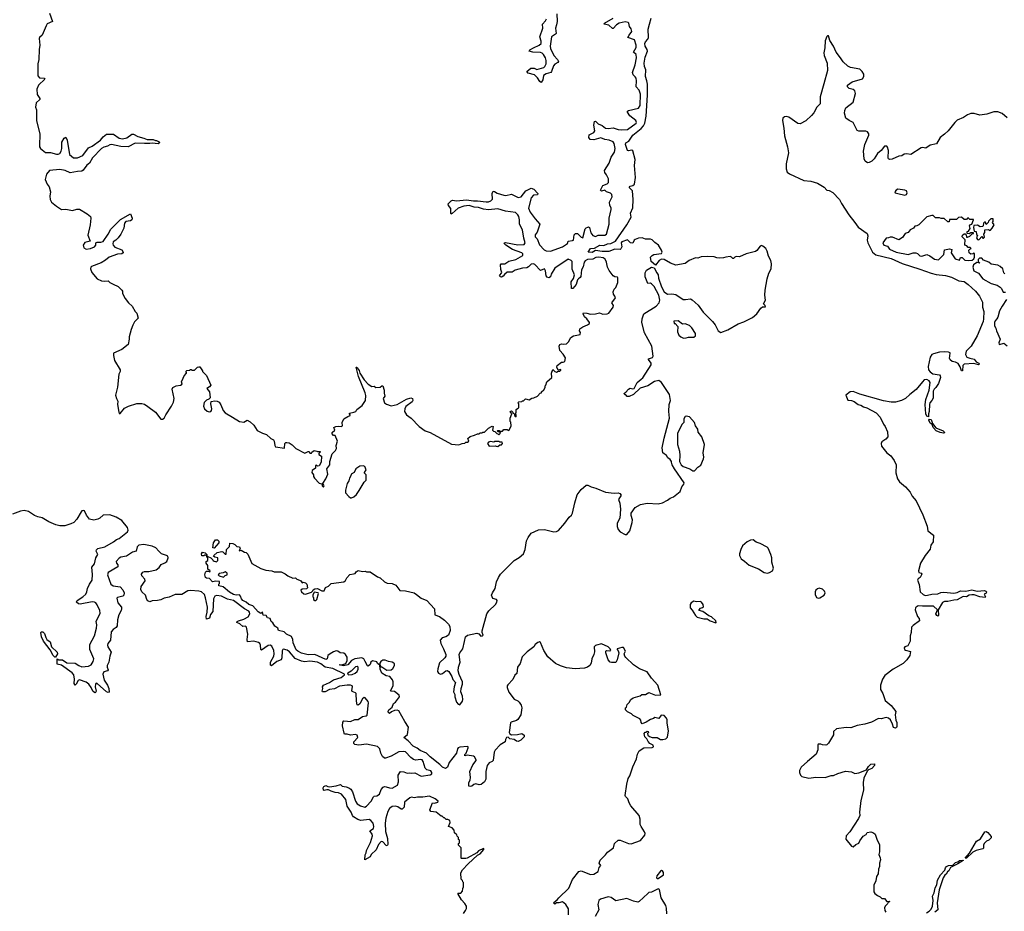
# Model space of a CAD drawing. Extents: x 2528690 to 2677062, y 911844 to 1023253.
# Tile 38 of 145: x 2608691 to 2620310, y 931506 to 942026. Entities that reach past the tile are written whole.
import ezdxf

# ---------------------------------------------------------------- set-up
doc = ezdxf.new("R2010")
doc.units = 0

msp = doc.modelspace()

# ---------------------------------------------------------------- linework, layer by layer
at = {"layer": '0CON10XD'}
for points in [[(2609042, 942105), (2609078, 942005), (2609015, 941978), (2609002, 941952), (2608955, 941845), (2608925, 941818), (2608920, 941805), (2608928, 941725), (2608920, 941675), (2608918, 941555), (2608907, 941505), (2608906, 941365), (2608925, 941341), (2608980, 941335), (2608988, 941325), (2608911, 941255), (2608893, 941205), (2608898, 941145), (2608930, 941095), (2608927, 941083), (2608886, 941045), (2608876, 940995), (2608888, 940962), (2608891, 940835), (2608928, 940675), (2608923, 940543), (2608926, 940525), (2608938, 940508), (2608995, 940461), (2609055, 940460), (2609125, 940439), (2609145, 940438), (2609165, 940449), (2609182, 940475), (2609188, 940505), (2609188, 940582), (2609215, 940630), (2609235, 940642), (2609253, 940605), (2609278, 940435), (2609325, 940396), (2609375, 940395), (2609435, 940425), (2609504, 940515), (2609545, 940535), (2609646, 940604), (2609675, 940646), (2609715, 940676), (2609798, 940675), (2609865, 940627), (2609905, 940621), (2609957, 940633), (2610014, 940676), (2610035, 940676), (2610085, 940648), (2610155, 940630), (2610195, 940612), (2610265, 940611), (2610295, 940600), (2610305, 940602), (2610338, 940585), (2610342, 940575), (2610325, 940562), (2610255, 940571), (2610225, 940565), (2610165, 940566), (2610055, 940568), (2609972, 940528), (2609885, 940531), (2609775, 940552), (2609755, 940550), (2609727, 940535), (2609685, 940524), (2609655, 940505), (2609552, 940398), (2609515, 940335), (2609485, 940310), (2609441, 940249), (2609425, 940240), (2609375, 940237), (2609285, 940220), (2609226, 940246), (2609165, 940260), (2609043, 940247), (2609006, 940205), (2608992, 940142), (2609015, 940087), (2609039, 940055), (2609056, 939995), (2609046, 939945), (2609051, 939905), (2609068, 939875), (2609125, 939825), (2609185, 939787), (2609235, 939792), (2609315, 939775), (2609365, 939792), (2609395, 939790), (2609486, 939736), (2609526, 939705), (2609531, 939685), (2609522, 939605), (2609497, 939485), (2609524, 939415), (2609461, 939399), (2609439, 939365), (2609449, 939335), (2609475, 939317), (2609525, 939327), (2609575, 939348), (2609590, 939365), (2609591, 939395), (2609605, 939403), (2609650, 939400), (2609675, 939408), (2609734, 939495), (2609766, 939555), (2609880, 939670), (2609997, 939737), (2610020, 939685), (2610016, 939665), (2609997, 939653), (2609943, 939647)], [(2615029, 942095), (2615035, 942005), (2615026, 941965), (2615012, 941925), (2615020, 941865), (2615013, 941855), (2614965, 941825), (2614950, 941715), (2614955, 941688), (2614994, 941604), (2615036, 941555), (2615049, 941531), (2615040, 941520), (2615005, 941501), (2614989, 941481), (2614967, 941413), (2614958, 941402), (2614902, 941388), (2614874, 941366), (2614865, 941315), (2614845, 941287), (2614828, 941295), (2614802, 941342), (2614765, 941376), (2614693, 941395), (2614674, 941415), (2614723, 941455), (2614763, 941453), (2614795, 941439), (2614875, 941463), (2614887, 941473), (2614902, 941505), (2614905, 941545), (2614896, 941576), (2614874, 941614), (2614855, 941633), (2614835, 941641), (2614745, 941645), (2614703, 941653), (2614711, 941669), (2614756, 941695), (2614820, 941725), (2614844, 941746), (2614846, 941774), (2614828, 941825), (2614866, 941925), (2614861, 941975), (2614897, 942013), (2614907, 942035)], [(2614806, 939976), (2614801, 939959), (2614755, 939954), (2614725, 939925), (2614697, 939803), (2614715, 939756), (2614773, 939675), (2614830, 939615), (2614799, 939521), (2614775, 939487), (2614775, 939466), (2614799, 939439), (2614825, 939368), (2614882, 939312), (2614905, 939300), (2614955, 939296), (2615095, 939347), (2615155, 939385), (2615165, 939415), (2615215, 939420), (2615225, 939425), (2615235, 939488), (2615248, 939505), (2615275, 939504), (2615315, 939460), (2615335, 939454), (2615362, 939558), (2615375, 939572), (2615395, 939580), (2615405, 939582), (2615414, 939574), (2615432, 939512), (2615455, 939480), (2615485, 939468), (2615518, 939482), (2615595, 939484), (2615615, 939494), (2615648, 939615), (2615649, 939685), (2615671, 939785), (2615670, 939805), (2615654, 939835), (2615653, 939875), (2615681, 939935), (2615677, 939965), (2615661, 939981), (2615615, 939995), (2615595, 940013), (2615555, 940002), (2615546, 940015), (2615572, 940068), (2615625, 940089), (2615640, 940105), (2615639, 940149), (2615617, 940197), (2615597, 940225), (2615594, 940245), (2615646, 940335), (2615670, 940405), (2615709, 940465), (2615718, 940505), (2615708, 940565), (2615694, 940584), (2615646, 940606), (2615595, 940612), (2615549, 940631), (2615465, 940607), (2615423, 940613), (2615406, 940635), (2615413, 940667), (2615465, 940695), (2615477, 940713), (2615468, 940782), (2615475, 940826), (2615485, 940829), (2615495, 940823), (2615518, 940798), (2615565, 940776), (2615605, 940748), (2615635, 940744), (2615695, 940752), (2615755, 940732), (2615793, 940727), (2615865, 940730), (2615964, 940805), (2615969, 940815), (2615960, 940835), (2615890, 940890), (2615863, 940937), (2615865, 940948), (2615875, 940953), (2615995, 940984), (2616012, 941015), (2616018, 941148), (2616000, 941195), (2615967, 941235), (2615971, 941305), (2615965, 941335), (2615953, 941353), (2615930, 941375), (2615924, 941404), (2615952, 941495), (2615968, 941575), (2615964, 941614), (2615936, 941645), (2615965, 941700), (2615967, 941725), (2615945, 941789), (2615868, 941815), (2615882, 941845), (2615915, 941885), (2615907, 941917), (2615889, 941945), (2615881, 941985), (2615870, 941995), (2615835, 942000), (2615765, 941985), (2615734, 941966), (2615695, 941924), (2615685, 941922), (2615645, 941960), (2615588, 941975), (2615592, 941985), (2615696, 942045)], [(2615928, 940478), (2615915, 940487), (2615875, 940480), (2615865, 940483), (2615840, 940555), (2615842, 940575), (2615878, 940592), (2615927, 940665), (2616025, 940744), (2616052, 940775), (2616068, 940805), (2616084, 940886), (2616100, 941135), (2616098, 941265), (2616093, 941305), (2616077, 941355), (2616079, 941435), (2616065, 941472), (2616059, 941515), (2616070, 941585), (2616099, 941655), (2616095, 941675), (2616072, 941715), (2616068, 941745), (2616075, 941764), (2616104, 941795), (2616112, 941815), (2616108, 941915), (2616122, 941975), (2616143, 942045)], [(2620345, 940869), (2620285, 940918), (2620235, 940940), (2620185, 940938), (2620105, 940910), (2620020, 940900), (2619955, 940921), (2619915, 940920), (2619875, 940904), (2619829, 940871), (2619755, 940842), (2619725, 940814), (2619646, 940714), (2619605, 940675), (2619552, 940638), (2619509, 940561), (2619435, 940546), (2619385, 940512), (2619345, 940519), (2619330, 940515), (2619205, 940436), (2619154, 940444), (2619129, 940441), (2619102, 940418), (2619065, 940416), (2618985, 940382), (2618955, 940378), (2618944, 940384), (2618941, 940395), (2618944, 940484), (2618932, 940522), (2618923, 940533), (2618895, 940534), (2618857, 940483), (2618815, 940446), (2618774, 940386), (2618745, 940358), (2618715, 940341), (2618695, 940338), (2618667, 940357), (2618656, 940384), (2618648, 940475), (2618666, 940555), (2618711, 940665), (2618710, 940680), (2618695, 940702), (2618675, 940712), (2618595, 940710), (2618575, 940718), (2618527, 940815), (2618478, 940835), (2618439, 940865), (2618426, 940925), (2618429, 940955), (2618441, 940985), (2618525, 941054), (2618553, 941155), (2618545, 941185), (2618525, 941202), (2618478, 941215), (2618460, 941235), (2618460, 941255), (2618515, 941292), (2618635, 941329), (2618651, 941355), (2618651, 941385), (2618634, 941415), (2618605, 941441), (2618495, 941462), (2618465, 941478), (2618408, 941528), (2618376, 941576), (2618324, 941644), (2618295, 941713), (2618252, 941782), (2618237, 941837), (2618225, 941837), (2618215, 941828), (2618195, 941775), (2618193, 941695), (2618180, 941635), (2618185, 941605), (2618220, 941515), (2618223, 941427), (2618182, 941268), (2618136, 941115), (2618136, 941034), (2618099, 940995), (2618062, 940928), (2618034, 940896), (2617967, 940833), (2617901, 940799), (2617875, 940803), (2617767, 940875), (2617735, 940883), (2617715, 940880), (2617696, 940864), (2617691, 940835), (2617710, 940745), (2617715, 940655), (2617752, 940525), (2617762, 940455), (2617734, 940325), (2617737, 940267), (2617749, 940229), (2617775, 940206), (2617945, 940128), (2618025, 940120), (2618105, 940098), (2618185, 940051), (2618215, 940014), (2618245, 940009), (2618285, 939986), (2618366, 939905), (2618388, 939858), (2618475, 939722), (2618545, 939635), (2618587, 939577), (2618691, 939505), (2618699, 939475), (2618691, 939425), (2618699, 939395), (2618755, 939285), (2618793, 939253), (2618975, 939208), (2619105, 939151), (2619314, 939084), (2619445, 939035), (2619505, 939019), (2619615, 939007), (2619685, 938990), (2619775, 938945), (2619835, 938936), (2619883, 938903), (2619971, 938825), (2620018, 938765), (2620051, 938695), (2620052, 938635), (2620068, 938585), (2620066, 938495), (2620062, 938465), (2619991, 938295), (2619917, 938173), (2619858, 938115), (2619853, 938075), (2619868, 938045), (2619902, 938032), (2619955, 938022), (2619978, 937988), (2620010, 937975), (2620017, 937965), (2620006, 937954), (2619951, 937971), (2619835, 937961), (2619819, 937945), (2619816, 937884), (2619805, 937883), (2619791, 937931), (2619765, 937968), (2619735, 937987), (2619695, 937992), (2619671, 938011), (2619664, 938034), (2619666, 938056), (2619673, 938095), (2619652, 938105), (2619605, 938107), (2619545, 938103), (2619473, 938085), (2619455, 938075), (2619436, 938045), (2619413, 937935), (2619417, 937895), (2619435, 937870), (2619465, 937848), (2619545, 937836), (2619554, 937824), (2619556, 937805), (2619533, 937735), (2619503, 937687), (2619482, 937668), (2619472, 937645), (2619469, 937561), (2619456, 937534), (2619433, 937507), (2619426, 937485), (2619425, 937405), (2619416, 937375), (2619415, 937340), (2619395, 937350), (2619384, 937374), (2619378, 937485), (2619385, 937545), (2619423, 937655), (2619435, 937745), (2619425, 937766), (2619395, 937782), (2619365, 937777), (2619343, 937755), (2619268, 937662), (2619194, 937605), (2619145, 937556), (2619095, 937532), (2619026, 937514), (2618975, 937515), (2618885, 937531), (2618605, 937607), (2618525, 937638), (2618492, 937635), (2618440, 937595), (2618465, 937538), (2618505, 937533), (2618540, 937520), (2618585, 937487), (2618615, 937477), (2618647, 937457), (2618688, 937445), (2618799, 937389), (2618844, 937335), (2618883, 937255), (2618906, 937225), (2618931, 937165), (2618934, 937105), (2618913, 937077), (2618863, 937047), (2618856, 937025), (2618861, 936995), (2618925, 936915), (2618971, 936881), (2619012, 936825), (2619032, 936775), (2619029, 936679), (2619049, 936609), (2619075, 936575), (2619145, 936515), (2619200, 936450), (2619224, 936405), (2619270, 936350), (2619349, 936185), (2619399, 936049), (2619407, 935995), (2619473, 935945), (2619472, 935865), (2619442, 935825), (2619435, 935780), (2619375, 935703), (2619321, 935615), (2619297, 935525), (2619303, 935505), (2619330, 935495), (2619336, 935485), (2619316, 935444), (2619295, 935430), (2619287, 935415), (2619304, 935364), (2619316, 935275), (2619353, 935243), (2619375, 935234), (2619405, 935235), (2619455, 935248), (2619525, 935252), (2619562, 935268), (2619595, 935272), (2619715, 935259), (2619755, 935267), (2619795, 935288), (2619855, 935284), (2619925, 935301), (2619988, 935282), (2620075, 935291), (2620092, 935285), (2620100, 935275), (2620095, 935258), (2620072, 935248), (2620090, 935215), (2620085, 935208), (2620022, 935215), (2619955, 935240), (2619925, 935242), (2619895, 935235), (2619865, 935218), (2619825, 935219), (2619755, 935180), (2619715, 935178), (2619645, 935163), (2619605, 935163), (2619581, 935149), (2619530, 935065), (2619533, 934997), (2619525, 934990), (2619513, 934995), (2619502, 935015), (2619520, 935065), (2619475, 935108), (2619345, 935105), (2619295, 935111), (2619269, 935095), (2619261, 935085), (2619260, 935065), (2619284, 934984), (2619305, 934960), (2619310, 934935), (2619233, 934877), (2619215, 934858), (2619210, 934795), (2619200, 934755), (2619198, 934692), (2619171, 934639), (2619138, 934625), (2619130, 934615), (2619134, 934595), (2619145, 934586), (2619202, 934572), (2619196, 934525), (2619161, 934475), (2619115, 934431), (2618997, 934363), (2618902, 934288), (2618873, 934247), (2618848, 934175), (2618848, 934125), (2618877, 934075), (2618905, 933995), (2618975, 933935), (2619029, 933865), (2619021, 933825), (2619031, 933761), (2619043, 933735), (2619042, 933685), (2619038, 933675), (2619025, 933668), (2619004, 933674), (2618992, 933715), (2618966, 933766), (2618945, 933787), (2618915, 933791), (2618855, 933778), (2618825, 933781), (2618742, 933738), (2618666, 933714), (2618575, 933699), (2618498, 933672), (2618445, 933674), (2618330, 933660), (2618293, 933627), (2618295, 933590), (2618235, 933490), (2618215, 933470), (2618205, 933468), (2618165, 933470), (2618145, 933480), (2618115, 933480), (2618108, 933465), (2618110, 933410), (2618089, 933361), (2617986, 933274), (2617912, 933205), (2617895, 933167), (2617893, 933145), (2617905, 933114), (2617921, 933095), (2618005, 933076), (2618085, 933088), (2618195, 933086), (2618265, 933108), (2618295, 933110), (2618346, 933134), (2618435, 933158), (2618505, 933150), (2618545, 933134), (2618595, 933142), (2618684, 933176), (2618707, 933215), (2618735, 933242), (2618780, 933245), (2618780, 933225), (2618745, 933190), (2618706, 933174), (2618691, 933159), (2618653, 933077), (2618643, 933025), (2618648, 932935), (2618617, 932815), (2618602, 932675), (2618604, 932635), (2618588, 932602)], [(2612769, 934455), (2612754, 934484), (2612727, 934497), (2612645, 934485), (2612606, 934464), (2612565, 934416), (2612513, 934403), (2612460, 934415), (2612503, 934417), (2612538, 934432), (2612556, 934465), (2612554, 934505), (2612536, 934535), (2612515, 934552), (2612472, 934555), (2612445, 934576), (2612425, 934578), (2612395, 934569), (2612354, 934546), (2612326, 934524), (2612319, 934485), (2612305, 934476), (2612175, 934537), (2612095, 934531), (2612015, 934553), (2611973, 934575), (2611955, 934593), (2611919, 934675), (2611913, 934715), (2611897, 934747), (2611839, 934775), (2611813, 934803), (2611745, 934820), (2611738, 934848), (2611701, 934871), (2611679, 934909), (2611660, 934925), (2611652, 934948), (2611645, 934960), (2611615, 934970), (2611598, 934998), (2611565, 935000), (2611555, 935040), (2611535, 935020), (2611505, 935040), (2611441, 935111), (2611396, 935125), (2611363, 935153), (2611324, 935175), (2611307, 935195), (2611298, 935225), (2611285, 935242), (2611245, 935236), (2611213, 935245), (2611165, 935273), (2611094, 935334), (2611040, 935345), (2611040, 935365), (2611050, 935375), (2611048, 935398), (2611005, 935400), (2610965, 935393), (2610932, 935432), (2610895, 935438), (2610882, 935445), (2610877, 935475), (2610882, 935508), (2610895, 935520), (2610915, 935520), (2610935, 935510), (2610940, 935525), (2610912, 935542), (2610910, 935585), (2610890, 935615), (2610890, 935635), (2610910, 935645), (2610910, 935675), (2610900, 935685), (2610900, 935700), (2610885, 935710), (2610875, 935710), (2610865, 935700), (2610842, 935702), (2610838, 935725), (2610850, 935745), (2610880, 935735), (2610900, 935715), (2610900, 935700), (2610912, 935692), (2610948, 935678), (2610970, 935655), (2610975, 935640), (2611015, 935630), (2611030, 935645), (2611030, 935675), (2610993, 935683), (2610980, 935695), (2610982, 935705), (2611022, 935738), (2611075, 935752), (2611089, 935749), (2611115, 935720), (2611128, 935722), (2611132, 935775), (2611165, 935810), (2611171, 935849), (2611205, 935847), (2611229, 935835), (2611252, 935812), (2611286, 935806), (2611292, 935785), (2611280, 935765), (2611285, 935760), (2611305, 935768), (2611342, 935742), (2611365, 935738), (2611385, 935719), (2611429, 935609), (2611535, 935549), (2611595, 935532), (2611665, 935524), (2611695, 935512), (2611775, 935513), (2611825, 935489), (2611855, 935464), (2611915, 935437), (2611945, 935440), (2611962, 935425), (2611992, 935415), (2612008, 935405), (2612025, 935380), (2612035, 935388), (2612065, 935382), (2612078, 935365), (2612088, 935322), (2612075, 935312), (2612023, 935307), (2612010, 935295), (2612018, 935275), (2612045, 935251), (2612065, 935250), (2612135, 935270), (2612148, 935282), (2612155, 935300), (2612175, 935312), (2612205, 935313), (2612255, 935287), (2612284, 935286), (2612301, 935325), (2612336, 935344), (2612368, 935375), (2612515, 935394), (2612535, 935409), (2612550, 935440), (2612585, 935481), (2612629, 935489), (2612648, 935492), (2612660, 935510), (2612685, 935527), (2612735, 935517), (2612769, 935519), (2612785, 935510), (2612825, 935512), (2612913, 935453), (2612945, 935440), (2612994, 935394), (2613027, 935377), (2613085, 935372), (2613130, 935355), (2613175, 935291), (2613245, 935289), (2613345, 935262), (2613375, 935245), (2613429, 935199), (2613495, 935172), (2613584, 935075), (2613588, 935005), (2613645, 934984), (2613705, 934941), (2613751, 934895), (2613768, 934865), (2613769, 934821), (2613753, 934765), (2613720, 934745), (2613675, 934732), (2613653, 934705), (2613660, 934665), (2613694, 934604), (2613720, 934535), (2613719, 934515), (2613707, 934495), (2613644, 934436), (2613624, 934366), (2613623, 934335), (2613635, 934315), (2613655, 934305), (2613679, 934311), (2613719, 934345), (2613735, 934346), (2613755, 934334), (2613792, 934275), (2613803, 934243), (2613833, 934205), (2613817, 934155), (2613811, 934095), (2613824, 934065), (2613826, 934035), (2613847, 933975), (2613865, 933950), (2613885, 933944), (2613918, 933985), (2613922, 934005), (2613915, 934045), (2613896, 934096), (2613900, 934135), (2613915, 934185), (2613916, 934215), (2613879, 934299), (2613867, 934345), (2613871, 934385), (2613890, 934445), (2613879, 934535), (2613884, 934556), (2613922, 934605), (2613940, 934690), (2613953, 934745), (2613975, 934764), (2614085, 934786), (2614111, 934781), (2614134, 934754), (2614150, 934755), (2614162, 934765), (2614148, 934795), (2614147, 934815), (2614203, 935017), (2614227, 935053), (2614307, 935125), (2614322, 935155), (2614324, 935174), (2614319, 935185), (2614276, 935196), (2614259, 935235), (2614269, 935265), (2614303, 935315), (2614319, 935395), (2614340, 935445), (2614365, 935485), (2614525, 935646), (2614585, 935679), (2614635, 935725), (2614655, 935775), (2614671, 935879), (2614691, 935915), (2614725, 935967), (2614815, 936006), (2614885, 936010), (2614995, 935985), (2615025, 935986), (2615050, 936000), (2615124, 936086), (2615175, 936155), (2615201, 936179), (2615213, 936205), (2615241, 936325), (2615271, 936419), (2615318, 936482), (2615375, 936536), (2615395, 936534), (2615434, 936514), (2615489, 936499), (2615605, 936451), (2615705, 936440), (2615752, 936442), (2615774, 936434), (2615788, 936415), (2615756, 936364), (2615772, 936322), (2615781, 936251), (2615773, 936145), (2615741, 936085), (2615740, 936045), (2615752, 936012), (2615775, 935983), (2615835, 935952), (2615855, 935952), (2615892, 935995), (2615918, 936095), (2615922, 936125), (2615907, 936175), (2615908, 936205), (2615955, 936271), (2616015, 936305), (2616095, 936323), (2616225, 936314), (2616275, 936327), (2616335, 936356), (2616365, 936379), (2616405, 936395), (2616485, 936461), (2616505, 936515), (2616528, 936545), (2616532, 936562), (2616419, 936725), (2616390, 936775), (2616382, 936805), (2616382, 936815), (2616366, 936836), (2616338, 936858), (2616323, 936885), (2616282, 936915), (2616274, 936975), (2616295, 937090), (2616359, 937325), (2616350, 937405), (2616356, 937484), (2616371, 937535), (2616360, 937605), (2616265, 937746), (2616235, 937771), (2616184, 937756), (2616105, 937706), (2616012, 937678), (2615935, 937604), (2615885, 937579), (2615861, 937581), (2615845, 937600), (2615835, 937600), (2615820, 937615), (2615845, 937630), (2615874, 937666), (2615895, 937678), (2615925, 937671), (2615944, 937676), (2615976, 937745), (2616024, 937785), (2616045, 937801), (2616141, 937955), (2616142, 937975), (2616111, 938015), (2616112, 938025), (2616159, 938041), (2616166, 938055), (2616151, 938175), (2616063, 938333), (2616032, 938455), (2616035, 938495), (2616058, 938555), (2616202, 938648), (2616236, 938685), (2616244, 938716), (2616234, 938775), (2616177, 938877), (2616145, 938911), (2616135, 938916), (2616102, 938915), (2616073, 938993), (2616072, 939038), (2616088, 939072), (2616145, 939108), (2616179, 939099), (2616209, 939039), (2616224, 939015), (2616231, 938975), (2616264, 938875), (2616295, 938815), (2616335, 938786), (2616385, 938793), (2616435, 938785), (2616522, 938725), (2616547, 938723), (2616605, 938732), (2616625, 938722), (2616696, 938656), (2616757, 938575), (2616867, 938467), (2616897, 938427), (2616935, 938355), (2616965, 938334), (2617047, 938365), (2617171, 938439), (2617235, 938460), (2617339, 938511), (2617390, 938555), (2617435, 938622), (2617455, 938638), (2617490, 938640), (2617488, 938655), (2617470, 938675), (2617492, 938715), (2617484, 938775), (2617488, 938835), (2617511, 938969), (2617533, 939037), (2617559, 939085), (2617563, 939145), (2617555, 939185), (2617528, 939235), (2617513, 939295), (2617495, 939325), (2617461, 939355), (2617445, 939361), (2617429, 939355), (2617388, 939302), (2617375, 939292), (2617262, 939265), (2617185, 939229), (2617145, 939231), (2617129, 939225), (2617115, 939208), (2617105, 939208), (2617090, 939225), (2617075, 939231), (2617025, 939226), (2616995, 939215), (2616945, 939213), (2616917, 939217), (2616885, 939230), (2616805, 939233), (2616732, 939228), (2616695, 939211), (2616665, 939215), (2616592, 939185), (2616545, 939149), (2616435, 939131), (2616372, 939152), (2616295, 939196), (2616265, 939201), (2616237, 939185), (2616195, 939130), (2616142, 939172), (2616133, 939225), (2616153, 939245), (2616175, 939254), (2616265, 939269), (2616272, 939285), (2616265, 939308), (2616231, 939365), (2616185, 939398), (2616155, 939430), (2616135, 939437), (2616075, 939438), (2616035, 939452), (2615995, 939450), (2615955, 939433), (2615943, 939425), (2615925, 939391), (2615899, 939395), (2615865, 939427), (2615795, 939405), (2615787, 939395), (2615795, 939345), (2615786, 939324), (2615775, 939316), (2615715, 939318), (2615645, 939292), (2615565, 939291), (2615487, 939303), (2615445, 939279), (2615398, 939285), (2615425, 939328), (2615475, 939332), (2615537, 939365), (2615585, 939363), (2615629, 939381), (2615665, 939385), (2615722, 939415), (2615856, 939604), (2615906, 939695), (2615898, 939745), (2615925, 939805), (2615931, 939905), (2615922, 940005), (2615884, 940046), (2615895, 940062), (2615925, 940070), (2615945, 940085), (2615958, 940165), (2615945, 940305), (2615953, 940375), (2615928, 940478)], [(2609943, 939647), (2609926, 939625), (2609919, 939565), (2609885, 939497), (2609855, 939451), (2609825, 939423), (2609795, 939407), (2609789, 939381), (2609793, 939365), (2609812, 939342), (2609895, 939311), (2609913, 939285), (2609913, 939275), (2609895, 939263), (2609845, 939258), (2609745, 939226), (2609705, 939187), (2609651, 939159), (2609539, 939115), (2609529, 939105), (2609526, 939085), (2609542, 939045), (2609605, 938968), (2609655, 938946), (2609695, 938942), (2609735, 938947), (2609755, 938927), (2609794, 938904), (2609855, 938877), (2609896, 938836), (2609903, 938825), (2609904, 938795), (2609934, 938735), (2609975, 938686), (2610020, 938645), (2610053, 938583), (2610074, 938564), (2610088, 938505), (2610055, 938468), (2610045, 938460), (2610025, 938422), (2610008, 938372), (2609984, 938285), (2609984, 938255), (2609970, 938195), (2609898, 938135), (2609798, 938092), (2609797, 938065), (2609811, 938005), (2609878, 937895), (2609876, 937875), (2609862, 937845), (2609845, 937690), (2609822, 937595), (2609834, 937555), (2609850, 937525), (2609846, 937485), (2609859, 937395), (2609865, 937380), (2609875, 937378), (2609927, 937443), (2609975, 937468), (2610075, 937498), (2610134, 937496), (2610165, 937488), (2610205, 937464), (2610294, 937394), (2610355, 937314), (2610375, 937312), (2610395, 937326), (2610414, 937365), (2610483, 937465), (2610507, 937515), (2610512, 937555), (2610491, 937665), (2610500, 937685), (2610538, 937705), (2610590, 937715), (2610610, 937725), (2610600, 937755), (2610622, 937795), (2610630, 937825), (2610660, 937855), (2610660, 937865), (2610650, 937875), (2610662, 937888), (2610695, 937890), (2610705, 937900), (2610715, 937900), (2610725, 937890), (2610755, 937890), (2610790, 937925), (2610805, 937930), (2610815, 937930), (2610825, 937920), (2610850, 937885), (2610850, 937875), (2610895, 937830), (2610948, 937715), (2610930, 937695), (2610898, 937675), (2610929, 937635), (2610938, 937565), (2610923, 937547), (2610895, 937536), (2610869, 937511), (2610862, 937465), (2610873, 937435), (2610905, 937408), (2610925, 937401), (2610945, 937404), (2610954, 937415), (2610958, 937435), (2610947, 937495), (2610950, 937520), (2610995, 937530), (2611020, 937525), (2611045, 937512), (2611065, 937482), (2611092, 937415), (2611115, 937386), (2611202, 937338), (2611285, 937286), (2611335, 937279), (2611375, 937300), (2611412, 937282), (2611454, 937244), (2611495, 937181), (2611555, 937146), (2611605, 937132), (2611654, 937084), (2611685, 937068), (2611693, 937055), (2611702, 937002), (2611710, 936985), (2611815, 936972), (2611820, 937025), (2611833, 937037), (2611845, 937038), (2611872, 937032), (2611905, 937012), (2611950, 936965), (2612055, 936910), (2612095, 936930), (2612105, 936930), (2612115, 936910), (2612135, 936910), (2612140, 936925), (2612165, 936942), (2612197, 936937), (2612205, 936930), (2612235, 936930), (2612237, 936923), (2612222, 936908), (2612220, 936895), (2612252, 936875), (2612248, 936805), (2612225, 936762), (2612205, 936758), (2612195, 936770), (2612180, 936765), (2612180, 936735), (2612144, 936706), (2612138, 936685), (2612157, 936655), (2612158, 936635), (2612168, 936615), (2612225, 936558), (2612258, 936548), (2612262, 936525), (2612275, 936512), (2612282, 936525), (2612270, 936555), (2612305, 936608), (2612329, 936665), (2612314, 936725), (2612352, 936775), (2612350, 936815), (2612378, 936905), (2612417, 936945), (2612428, 936965), (2612427, 937003), (2612442, 937055), (2612415, 937120), (2612395, 937120), (2612378, 937138), (2612380, 937155), (2612408, 937185), (2612400, 937215), (2612422, 937228), (2612455, 937232), (2612485, 937228), (2612500, 937235), (2612498, 937272), (2612517, 937315), (2612564, 937346), (2612590, 937355), (2612592, 937365), (2612582, 937375), (2612582, 937385), (2612636, 937394), (2612656, 937404), (2612671, 937425), (2612734, 937475), (2612771, 937535), (2612777, 937593), (2612768, 937625), (2612689, 937815), (2612660, 937925), (2612665, 937928), (2612675, 937918), (2612697, 937887), (2612706, 937855), (2612755, 937776), (2612805, 937727), (2612845, 937700), (2612875, 937702), (2612895, 937688), (2612945, 937692), (2612964, 937706), (2612976, 937706), (2612993, 937655), (2612992, 937618), (2612999, 937585), (2612982, 937555), (2612997, 937507), (2613018, 937488), (2613075, 937470), (2613144, 937485), (2613255, 937549), (2613305, 937563), (2613325, 937556), (2613329, 937535), (2613322, 937518), (2613249, 937461), (2613234, 937436), (2613232, 937405), (2613255, 937365), (2613311, 937325), (2613405, 937227), (2613475, 937176), (2613536, 937156), (2613785, 937017), (2613875, 937010), (2613913, 937027), (2613945, 937030), (2613955, 937040), (2613975, 937040), (2613990, 937055), (2613980, 937085), (2614005, 937110), (2614057, 937123), (2614095, 937140), (2614115, 937140), (2614125, 937150), (2614145, 937150), (2614155, 937160), (2614175, 937160), (2614224, 937206), (2614260, 937225), (2614265, 937230), (2614280, 937225), (2614272, 937185), (2614282, 937172), (2614297, 937167), (2614322, 937142), (2614335, 937140), (2614345, 937130), (2614360, 937145), (2614360, 937160), (2614332, 937162), (2614330, 937175), (2614335, 937180), (2614348, 937178), (2614365, 937160), (2614375, 937170), (2614388, 937172), (2614405, 937190), (2614445, 937190), (2614455, 937180), (2614468, 937182), (2614492, 937235), (2614487, 937277), (2614480, 937285), (2614480, 937325), (2614500, 937375), (2614480, 937405), (2614495, 937410), (2614510, 937395), (2614512, 937382), (2614530, 937375), (2614530, 937355), (2614548, 937342), (2614550, 937365), (2614540, 937375), (2614550, 937395), (2614550, 937425), (2614565, 937440), (2614580, 937445), (2614580, 937495), (2614570, 937505), (2614583, 937517), (2614615, 937520), (2614625, 937530), (2614635, 937530), (2614658, 937552), (2614705, 937542), (2614735, 937562), (2614757, 937563), (2614800, 937585), (2614832, 937618), (2614850, 937625), (2614850, 937635), (2614875, 937660), (2614892, 937688), (2614890, 937705), (2614900, 937715), (2614912, 937755), (2614970, 937805), (2614968, 937855), (2614982, 937898), (2615004, 937874), (2615025, 937868), (2615045, 937880), (2615065, 937880), (2615075, 937890), (2615075, 937900), (2615045, 937890), (2615030, 937925), (2615034, 937945), (2615084, 937986), (2615105, 937987), (2615122, 937995), (2615130, 938035), (2615105, 938078), (2615063, 938125), (2615057, 938175), (2615065, 938192), (2615085, 938203), (2615105, 938197), (2615145, 938203), (2615166, 938224), (2615195, 938278), (2615225, 938296), (2615305, 938312), (2615307, 938335), (2615298, 938355), (2615302, 938378), (2615335, 938403), (2615392, 938425), (2615415, 938442), (2615414, 938455), (2615385, 938498), (2615355, 938522), (2615342, 938555), (2615345, 938569), (2615383, 938565), (2615425, 938552), (2615485, 938556), (2615535, 938568), (2615573, 938553), (2615624, 938554), (2615642, 938565), (2615694, 938635), (2615697, 938655), (2615680, 938685), (2615720, 938745), (2615714, 938765), (2615697, 938787), (2615693, 938815), (2615705, 938845), (2615726, 938865), (2615751, 938925), (2615749, 938979), (2615745, 938988), (2615715, 938993), (2615696, 939006), (2615646, 939066), (2615626, 939106), (2615617, 939165), (2615600, 939200), (2615575, 939216), (2615524, 939224), (2615491, 939219), (2615455, 939202), (2615392, 939198), (2615365, 939181), (2615354, 939165), (2615340, 939110), (2615320, 939075), (2615311, 938995), (2615305, 938983), (2615285, 938967), (2615274, 938955), (2615258, 938902), (2615217, 938853), (2615204, 938855), (2615200, 938935), (2615226, 938974), (2615239, 939015), (2615212, 939082), (2615212, 939172), (2615200, 939185), (2615165, 939200), (2615007, 939095), (2614963, 939025), (2614955, 938994), (2614935, 938982), (2614915, 938987), (2614902, 939005), (2614895, 939063), (2614885, 939085), (2614835, 939067), (2614769, 939139), (2614755, 939146), (2614725, 939140), (2614695, 939110), (2614675, 939099), (2614624, 939096), (2614538, 939072), (2614503, 939047), (2614445, 939046), (2614411, 939019), (2614395, 938999), (2614375, 938989), (2614363, 938993), (2614354, 939005), (2614379, 939045), (2614368, 939078), (2614366, 939134), (2614372, 939145), (2614415, 939144), (2614465, 939176), (2614545, 939198), (2614628, 939245), (2614628, 939265), (2614615, 939277), (2614508, 939315), (2614426, 939365), (2614409, 939385), (2614413, 939395), (2614425, 939398), (2614571, 939371), (2614646, 939375), (2614657, 939395), (2614639, 939449), (2614626, 939545), (2614588, 939615), (2614588, 939665), (2614580, 939705), (2614569, 939725), (2614541, 939751), (2614424, 939766), (2614335, 939793), (2614222, 939782), (2614165, 939789), (2614105, 939811), (2614055, 939816), (2613995, 939833), (2613932, 939828), (2613865, 939802), (2613795, 939738), (2613783, 939733), (2613777, 939745), (2613779, 939799), (2613753, 939835), (2613748, 939855), (2613783, 939887), (2613800, 939895), (2613845, 939889), (2613965, 939899), (2614045, 939888), (2614095, 939890), (2614195, 939877), (2614225, 939879), (2614251, 939889), (2614270, 939910), (2614268, 939975), (2614277, 940003), (2614295, 939999), (2614325, 939979), (2614405, 939956), (2614427, 939953), (2614495, 939966), (2614575, 939928), (2614609, 939935), (2614665, 940006), (2614725, 940037), (2614758, 940025), (2614806, 939976)], [(2619135, 939954), (2619154, 939965), (2619164, 939985), (2619156, 940005), (2619135, 940015), (2619055, 940028), (2619032, 940015), (2619019, 939995), (2619022, 939985), (2619054, 939974), (2619135, 939954)], [(2619885, 939184), (2619930, 939190), (2619952, 939205), (2619960, 939225), (2619958, 939268), (2619945, 939270), (2619937, 939263), (2619915, 939260), (2619894, 939274), (2619893, 939307), (2619902, 939318), (2619920, 939325), (2619908, 939338), (2619885, 939340), (2619867, 939357), (2619852, 939362), (2619843, 939375), (2619847, 939427), (2619812, 939465), (2619818, 939485), (2619835, 939498), (2619848, 939498), (2619858, 939488), (2619862, 939462), (2619875, 939460), (2619905, 939472), (2619932, 939498), (2619948, 939502), (2619945, 939510), (2619915, 939512), (2619895, 939500), (2619870, 939505), (2619872, 939528), (2619888, 939532), (2619906, 939564), (2619900, 939595), (2619912, 939608), (2619928, 939612), (2619948, 939665), (2619945, 939670), (2619905, 939670), (2619885, 939688), (2619874, 939686), (2619862, 939668), (2619838, 939668), (2619805, 939698), (2619768, 939692), (2619745, 939670), (2619665, 939670), (2619658, 939642), (2619645, 939640), (2619602, 939682), (2619565, 939682), (2619545, 939690), (2619498, 939688), (2619470, 939715), (2619453, 939717), (2619395, 939700), (2619300, 939605), (2619277, 939593), (2619255, 939590), (2619240, 939565), (2619200, 939545), (2619174, 939516), (2619142, 939505), (2619110, 939455), (2619065, 939430), (2618992, 939462), (2618965, 939462), (2618945, 939452), (2618915, 939450), (2618878, 939395), (2618890, 939365), (2618930, 939355), (2618955, 939320), (2619035, 939285), (2619175, 939256), (2619235, 939277), (2619265, 939274), (2619285, 939266), (2619315, 939241), (2619335, 939236), (2619395, 939256), (2619431, 939241), (2619485, 939202), (2619535, 939192), (2619598, 939255), (2619605, 939310), (2619665, 939322), (2619690, 939315), (2619682, 939275), (2619730, 939205), (2619782, 939188), (2619795, 939220), (2619812, 939222), (2619845, 939187), (2619885, 939184)], [(2620005, 939428), (2620015, 939433), (2620045, 939470), (2620055, 939450), (2620065, 939450), (2620075, 939460), (2620070, 939495), (2620080, 939515), (2620082, 939548), (2620122, 939552), (2620135, 939540), (2620146, 939544), (2620168, 939565), (2620190, 939605), (2620172, 939635), (2620180, 939645), (2620180, 939675), (2620150, 939675), (2620122, 939648), (2620120, 939635), (2620095, 939610), (2620088, 939638), (2620075, 939638), (2620064, 939626), (2620060, 939595), (2620052, 939588), (2620025, 939583), (2619995, 939602), (2619952, 939598), (2619948, 939575), (2619953, 939533), (2619978, 939528), (2619983, 939493), (2619992, 939482), (2619983, 939453), (2619995, 939432), (2620005, 939428)], [(2620318, 939028), (2620305, 939040), (2620293, 939085), (2620262, 939115), (2620235, 939129), (2620155, 939140), (2620126, 939166), (2620065, 939188), (2620043, 939213), (2620018, 939212), (2620000, 939195), (2620000, 939175), (2620020, 939155), (2619985, 939160), (2619947, 939135), (2619939, 939105), (2619949, 939065), (2620004, 939034), (2620055, 938970), (2620155, 938914), (2620224, 938894), (2620261, 938871), (2620278, 938855), (2620295, 938812), (2620325, 938812)], [(2620335, 938723), (2620283, 938647), (2620255, 938592), (2620233, 938515), (2620223, 938497), (2620201, 938475), (2620194, 938454), (2620193, 938413), (2620210, 938385), (2620217, 938355), (2620260, 938255), (2620247, 938215), (2620248, 938198), (2620255, 938194), (2620305, 938210), (2620345, 938180)], [(2616525, 938268), (2616555, 938274), (2616585, 938281), (2616645, 938279), (2616664, 938295), (2616664, 938324), (2616622, 938392), (2616595, 938417), (2616545, 938438), (2616513, 938433), (2616462, 938472), (2616412, 938468), (2616415, 938440), (2616425, 938440), (2616458, 938405), (2616454, 938345), (2616471, 938305), (2616494, 938284), (2616525, 938268)], [(2616635, 936703), (2616655, 936704), (2616693, 936747), (2616730, 936770), (2616762, 936845), (2616765, 936865), (2616757, 936915), (2616773, 937015), (2616742, 937105), (2616698, 937158), (2616694, 937195), (2616664, 937235), (2616656, 937275), (2616595, 937339), (2616555, 937349), (2616543, 937345), (2616530, 937315), (2616528, 937272), (2616505, 937250), (2616453, 937143), (2616453, 937015), (2616477, 936935), (2616482, 936885), (2616478, 936815), (2616498, 936775), (2616522, 936755), (2616598, 936728), (2616635, 936703)], [(2619592, 937148), (2619555, 937156), (2619505, 937177), (2619470, 937215), (2619460, 937250), (2619434, 937265), (2619418, 937302), (2619428, 937312), (2619445, 937308), (2619461, 937261), (2619500, 937210), (2619588, 937175), (2619600, 937165), (2619605, 937150), (2619592, 937148)], [(2614335, 936992), (2614355, 937010), (2614378, 937012), (2614390, 937025), (2614385, 937040), (2614355, 937040), (2614345, 937050), (2614295, 937050), (2614285, 937040), (2614245, 937048), (2614225, 937040), (2614210, 937025), (2614233, 936993), (2614305, 937000), (2614313, 936993), (2614335, 936992)], [(2612595, 936384), (2612605, 936384), (2612634, 936396), (2612664, 936426), (2612698, 936472), (2612755, 936570), (2612780, 936595), (2612778, 936655), (2612760, 936675), (2612760, 936685), (2612780, 936715), (2612763, 936753), (2612745, 936762), (2612705, 936759), (2612658, 936725), (2612638, 936682), (2612603, 936665), (2612600, 936645), (2612583, 936617), (2612576, 936584), (2612555, 936555), (2612534, 936475), (2612536, 936445), (2612575, 936399), (2612595, 936384)], [(2613970, 932135), (2613955, 932130), (2613905, 932130), (2613900, 932135), (2613900, 932255), (2613870, 932285), (2613870, 932305), (2613880, 932315), (2613880, 932345), (2613870, 932355), (2613868, 932378), (2613852, 932392), (2613848, 932408), (2613823, 932433), (2613820, 932465), (2613795, 932490), (2613750, 932505), (2613770, 932555), (2613768, 932578), (2613745, 932590), (2613725, 932590), (2613705, 932610), (2613695, 932610), (2613675, 932630), (2613665, 932630), (2613607, 932677), (2613542, 932682), (2613532, 932705), (2613562, 932785), (2613585, 932784), (2613626, 932794), (2613630, 932805), (2613595, 932832), (2613525, 932863), (2613448, 932852), (2613385, 932852), (2613345, 932846), (2613315, 932851), (2613296, 932845), (2613232, 932795), (2613227, 932735), (2613205, 932711), (2613191, 932711), (2613155, 932738), (2613126, 932746), (2613085, 932741), (2613055, 932721), (2613037, 932685), (2613013, 932605), (2613002, 932545), (2613006, 932446), (2613032, 932365), (2613036, 932296), (2613028, 932278), (2613015, 932284), (2612975, 932325), (2612955, 932329), (2612926, 932294), (2612898, 932232), (2612837, 932175), (2612825, 932148), (2612764, 932114), (2612767, 932173), (2612780, 932195), (2612783, 932225), (2612832, 932318), (2612856, 932395), (2612851, 932415), (2612822, 932455), (2612867, 932483), (2612872, 932508), (2612864, 932545), (2612835, 932578), (2612815, 932590), (2612715, 932579), (2612681, 932591), (2612632, 932622), (2612617, 932637), (2612602, 932675), (2612557, 932747), (2612538, 932825), (2612487, 932887), (2612455, 932905), (2612415, 932908), (2612365, 932922), (2612335, 932938), (2612315, 932939), (2612285, 932930), (2612278, 932935), (2612272, 932965), (2612280, 932980), (2612305, 932990), (2612329, 932979), (2612345, 932974), (2612425, 932985), (2612475, 933001), (2612495, 932984), (2612544, 932976), (2612575, 932964), (2612597, 932947), (2612617, 932917), (2612653, 932805), (2612674, 932774), (2612711, 932751), (2612765, 932736), (2612785, 932748), (2612840, 932805), (2612865, 932856), (2612875, 932864), (2612905, 932869), (2612935, 932889), (2612957, 932943), (2612979, 932971), (2612995, 932978), (2613014, 932976), (2613055, 932962), (2613085, 932960), (2613150, 932995), (2613162, 933035), (2613156, 933114), (2613185, 933154), (2613225, 933152), (2613265, 933136), (2613295, 933141), (2613315, 933136), (2613355, 933139), (2613428, 933102), (2613534, 933116), (2613555, 933130), (2613554, 933145), (2613541, 933165), (2613495, 933174), (2613474, 933194), (2613454, 933275), (2613442, 933295), (2613421, 933299), (2613365, 933291), (2613338, 933298), (2613305, 933322), (2613245, 933386), (2613215, 933393), (2613165, 933386), (2613073, 933337), (2613008, 933312), (2612995, 933312), (2612971, 933331), (2612951, 933371), (2612939, 933425), (2612915, 933450), (2612785, 933478), (2612695, 933468), (2612644, 933475), (2612634, 933485), (2612634, 933505), (2612682, 933555), (2612673, 933585), (2612655, 933593), (2612595, 933584), (2612555, 933598), (2612525, 933598), (2612519, 933609), (2612500, 933695), (2612505, 933736), (2612518, 933752), (2612559, 933749), (2612595, 933745), (2612645, 933769), (2612685, 933769), (2612735, 933803), (2612778, 933812), (2612790, 933820), (2612809, 933965), (2612805, 933980), (2612766, 934026), (2612755, 934029), (2612738, 934015), (2612705, 933953), (2612685, 933940), (2612675, 933942), (2612667, 933987), (2612662, 934075), (2612655, 934085), (2612615, 934098), (2612612, 934112), (2612620, 934155), (2612615, 934166), (2612595, 934175), (2612555, 934176), (2612465, 934161), (2612405, 934131), (2612348, 934122), (2612295, 934095), (2612265, 934094), (2612260, 934105), (2612267, 934135), (2612264, 934155), (2612278, 934175), (2612346, 934204), (2612395, 934237), (2612484, 934265), (2612522, 934295), (2612524, 934305), (2612385, 934370), (2612295, 934388), (2612245, 934425), (2612205, 934444), (2612115, 934458), (2612055, 934451), (2612015, 934456), (2611941, 934491), (2611875, 934568), (2611847, 934587), (2611805, 934601), (2611795, 934596), (2611789, 934581), (2611784, 934495), (2611777, 934473), (2611725, 934454), (2611662, 934402), (2611652, 934412), (2611649, 934445), (2611689, 934515), (2611695, 934545), (2611689, 934585), (2611666, 934636), (2611645, 934645), (2611625, 934641), (2611545, 934588), (2611537, 934595), (2611534, 934645), (2611526, 934665), (2611508, 934678), (2611455, 934694), (2611380, 934685), (2611374, 934715), (2611382, 934775), (2611368, 934858), (2611355, 934869), (2611325, 934865), (2611287, 934897), (2611252, 934915), (2611256, 934925), (2611274, 934935), (2611335, 934952), (2611388, 934982), (2611406, 935015), (2611403, 935035), (2611395, 935047), (2611344, 935074), (2611215, 935172), (2611145, 935189), (2611072, 935225), (2611015, 935232), (2610995, 935223), (2610978, 935195), (2610970, 935045), (2610943, 935007), (2610929, 934965), (2610895, 934952), (2610891, 934985), (2610904, 935035), (2610909, 935095), (2610884, 935204), (2610873, 935245), (2610835, 935274), (2610805, 935285), (2610705, 935293), (2610674, 935286), (2610606, 935244), (2610525, 935244), (2610455, 935212), (2610395, 935200), (2610355, 935182), (2610317, 935173), (2610255, 935170), (2610225, 935159), (2610205, 935168), (2610193, 935185), (2610177, 935237), (2610134, 935275), (2610120, 935305), (2610125, 935337), (2610173, 935405), (2610169, 935425), (2610134, 935465), (2610127, 935485), (2610144, 935506), (2610164, 935516), (2610216, 935514), (2610301, 935535), (2610335, 935562), (2610360, 935600), (2610405, 935619), (2610426, 935635), (2610444, 935675), (2610440, 935695), (2610425, 935705), (2610364, 935724), (2610331, 935755), (2610296, 935795), (2610256, 935815), (2610155, 935836), (2610095, 935827), (2610076, 935805), (2610064, 935755), (2610023, 935745), (2609952, 935698), (2609885, 935685), (2609865, 935673), (2609830, 935635), (2609833, 935615), (2609850, 935595), (2609848, 935572), (2609735, 935504), (2609729, 935475), (2609765, 935365), (2609795, 935348), (2609875, 935334), (2609909, 935299), (2609924, 935265), (2609918, 935235), (2609907, 935225), (2609845, 935210), (2609839, 935201), (2609851, 935145), (2609891, 935095), (2609894, 935075), (2609889, 935055), (2609859, 935005), (2609846, 934945), (2609843, 934875), (2609828, 934855), (2609795, 934831), (2609770, 934805), (2609763, 934707), (2609733, 934665), (2609726, 934645), (2609731, 934625), (2609772, 934565), (2609753, 934517), (2609743, 934445), (2609725, 934405), (2609725, 934385), (2609736, 934354), (2609728, 934342), (2609685, 934333), (2609672, 934305), (2609686, 934235), (2609728, 934175), (2609742, 934135), (2609745, 934090), (2609735, 934086), (2609715, 934097), (2609604, 934196), (2609595, 934198), (2609584, 934185), (2609582, 934155), (2609592, 934105), (2609585, 934086), (2609576, 934084), (2609554, 934105), (2609536, 934145), (2609506, 934186), (2609475, 934210), (2609395, 934237), (2609381, 934229), (2609359, 934185), (2609345, 934176), (2609335, 934195), (2609337, 934245), (2609328, 934295), (2609311, 934321), (2609185, 934409), (2609135, 934423), (2609134, 934486), (2609152, 934472), (2609195, 934474), (2609248, 934438), (2609345, 934435), (2609387, 934407), (2609425, 934392), (2609503, 934397), (2609535, 934416), (2609559, 934455), (2609564, 934485), (2609519, 934595), (2609520, 934655), (2609572, 934755), (2609597, 934845), (2609600, 934885), (2609594, 934925), (2609642, 935025), (2609637, 935057), (2609605, 935121), (2609588, 935145), (2609575, 935152), (2609545, 935156), (2609405, 935129), (2609385, 935133), (2609360, 935155), (2609371, 935175), (2609435, 935216), (2609471, 935249), (2609485, 935275), (2609490, 935315), (2609513, 935365), (2609546, 935415), (2609552, 935482), (2609543, 935565), (2609573, 935607), (2609588, 935675), (2609612, 935715), (2609595, 935755), (2609597, 935773), (2609613, 935785), (2609695, 935805), (2609797, 935865), (2609835, 935895), (2609865, 935906), (2609963, 935985), (2609973, 936005), (2609962, 936035), (2609895, 936119), (2609830, 936155), (2609755, 936185), (2609675, 936181), (2609637, 936143), (2609615, 936133), (2609565, 936122), (2609513, 936133), (2609479, 936179), (2609455, 936231), (2609445, 936236), (2609425, 936231), (2609415, 936219), (2609367, 936133), (2609328, 936095), (2609295, 936076), (2609225, 936054), (2609165, 936054), (2609117, 936067), (2609035, 936101), (2608955, 936150), (2608905, 936161), (2608865, 936178), (2608795, 936222), (2608745, 936236), (2608701, 936229), (2608605, 936191)], [(2610985, 935790), (2610970, 935795), (2610978, 935855), (2611002, 935888), (2611025, 935888), (2611040, 935875), (2611040, 935855), (2610985, 935790)], [(2617515, 935495), (2617538, 935502), (2617573, 935525), (2617588, 935555), (2617566, 935625), (2617565, 935675), (2617555, 935715), (2617522, 935792), (2617513, 935803), (2617430, 935845), (2617380, 935860), (2617345, 935889), (2617316, 935886), (2617275, 935864), (2617222, 935818), (2617201, 935775), (2617186, 935725), (2617186, 935706), (2617204, 935664), (2617245, 935639), (2617301, 935591), (2617408, 935548), (2617475, 935503), (2617515, 935495)], [(2611095, 935450), (2611115, 935470), (2611140, 935475), (2611140, 935495), (2611115, 935510), (2611092, 935498), (2611045, 935490), (2611032, 935475), (2611043, 935463), (2611095, 935450)], [(2612185, 935172), (2612196, 935184), (2612218, 935255), (2612212, 935262), (2612165, 935270), (2612150, 935235), (2612150, 935215), (2612157, 935207), (2612160, 935185), (2612173, 935173), (2612185, 935172)], [(2618115, 935200), (2618135, 935203), (2618183, 935235), (2618198, 935265), (2618189, 935285), (2618165, 935308), (2618125, 935318), (2618105, 935312), (2618087, 935295), (2618079, 935275), (2618078, 935245), (2618095, 935209), (2618115, 935200)], [(2616905, 934911), (2616910, 934915), (2616906, 934935), (2616855, 934981), (2616823, 934993), (2616752, 935042), (2616708, 935055), (2616708, 935065), (2616725, 935083), (2616750, 935090), (2616760, 935100), (2616756, 935125), (2616736, 935155), (2616722, 935162), (2616677, 935157), (2616645, 935164), (2616613, 935147), (2616603, 935125), (2616604, 935085), (2616628, 935058), (2616664, 934995), (2616685, 934976), (2616764, 934956), (2616805, 934956), (2616838, 934935), (2616905, 934911)], [(2609115, 934504), (2609105, 934506), (2609085, 934524), (2609052, 934592), (2608971, 934695), (2608948, 934745), (2608941, 934795), (2608946, 934804), (2608965, 934803), (2608983, 934785), (2608998, 934735), (2609010, 934715), (2609051, 934685), (2609068, 934628), (2609134, 934565), (2609136, 934545), (2609115, 934504)], [(2615168, 931465), (2615168, 931535), (2615136, 931586), (2615095, 931618), (2615055, 931605), (2615024, 931606), (2615005, 931591), (2614991, 931605), (2614997, 931615), (2615035, 931640), (2615055, 931667), (2615172, 931778), (2615215, 931880), (2615291, 931975), (2615315, 931982), (2615425, 931940), (2615467, 931945), (2615519, 931975), (2615531, 932025), (2615547, 932045), (2615531, 932075), (2615542, 932108), (2615605, 932171), (2615627, 932203), (2615698, 932255), (2615712, 932305), (2615754, 932346), (2615775, 932346), (2615875, 932305), (2615905, 932303), (2616018, 932342), (2616068, 932405), (2616072, 932425), (2616065, 932444), (2616023, 932505), (2616011, 932531), (2616013, 932593), (2616003, 932635), (2615902, 932752), (2615882, 932785), (2615869, 932835), (2615841, 932861), (2615834, 932874), (2615854, 933006), (2615873, 933075), (2615890, 933105), (2615925, 933209), (2615968, 933305), (2615980, 933360), (2616002, 933398), (2616055, 933436), (2616153, 933437), (2616170, 933445), (2616168, 933465), (2616128, 933488), (2616109, 933509), (2616093, 933543), (2616068, 933565), (2616062, 933605), (2616072, 933618), (2616085, 933620), (2616095, 933630), (2616108, 933628), (2616110, 933615), (2616100, 933605), (2616102, 933585), (2616125, 933567), (2616155, 933558), (2616215, 933556), (2616254, 933534), (2616282, 933532), (2616315, 933542), (2616335, 933560), (2616347, 933635), (2616331, 933725), (2616332, 933765), (2616325, 933786), (2616295, 933817), (2616261, 933819), (2616235, 933782), (2616185, 933792), (2616170, 933780), (2616135, 933770), (2616085, 933736), (2616035, 933720), (2616023, 933733), (2616022, 933762), (2616009, 933779), (2615930, 933815), (2615910, 933835), (2615865, 933860), (2615840, 933885), (2615840, 933905), (2615850, 933915), (2615860, 933945), (2615885, 933970), (2615903, 934007), (2615930, 934025), (2616012, 934048), (2616034, 934066), (2616076, 934064), (2616115, 934088), (2616195, 934057), (2616255, 934060), (2616223, 934175), (2616147, 934257), (2616095, 934333), (2616005, 934367), (2615933, 934413), (2615842, 934502), (2615832, 934515), (2615824, 934545), (2615838, 934575), (2615815, 934618), (2615795, 934620), (2615740, 934605), (2615740, 934595), (2615755, 934580), (2615763, 934555), (2615742, 934475), (2615725, 934440), (2615675, 934440), (2615660, 934445), (2615635, 934472), (2615607, 934555), (2615608, 934575), (2615616, 934584), (2615655, 934580), (2615668, 934585), (2615659, 934605), (2615636, 934625), (2615555, 934663), (2615498, 934648), (2615485, 934643), (2615472, 934625), (2615473, 934567), (2615466, 934535), (2615443, 934485), (2615436, 934434), (2615418, 934405), (2615392, 934388), (2615355, 934375), (2615245, 934368), (2615145, 934379), (2615072, 934402), (2615015, 934431), (2614925, 934510), (2614875, 934585), (2614837, 934677), (2614825, 934684), (2614805, 934679), (2614774, 934656), (2614757, 934625), (2614681, 934569), (2614621, 934509), (2614598, 934432), (2614565, 934385), (2614558, 934312), (2614535, 934292), (2614509, 934241), (2614453, 934177), (2614444, 934165), (2614442, 934145), (2614465, 934091), (2614525, 934008), (2614568, 933988), (2614585, 933975), (2614608, 933938), (2614615, 933905), (2614606, 933825), (2614569, 933771), (2614552, 933758), (2614491, 933739), (2614481, 933729), (2614468, 933615), (2614475, 933601), (2614495, 933589), (2614565, 933593), (2614615, 933605), (2614643, 933585), (2614643, 933565), (2614605, 933525), (2614575, 933510), (2614555, 933514), (2614525, 933534), (2614473, 933543), (2614455, 933559), (2614434, 933556), (2614423, 933535), (2614420, 933505), (2614361, 933469), (2614302, 933408), (2614292, 933385), (2614278, 933285), (2614267, 933273), (2614231, 933259), (2614207, 933225), (2614193, 933155), (2614192, 933095), (2614190, 933065), (2614175, 933032), (2614137, 933003), (2614115, 932999), (2614075, 933011), (2614049, 933001), (2614025, 932982), (2614005, 932977), (2613992, 932982), (2613991, 933025), (2614006, 933055), (2614012, 933085), (2614002, 933155), (2614037, 933235), (2614076, 933285), (2614076, 933295), (2614059, 933329), (2614048, 933338), (2613971, 933349), (2613942, 933342), (2613942, 933355), (2613958, 933372), (2613984, 933435), (2613983, 933445), (2613975, 933450), (2613885, 933443), (2613864, 933436), (2613856, 933425), (2613846, 933374), (2613760, 933260), (2613740, 933205), (2613715, 933193), (2613682, 933205), (2613650, 933240), (2613535, 933327), (2613491, 933371), (2613415, 933405), (2613382, 933432), (2613335, 933455), (2613275, 933518), (2613224, 933555), (2613267, 933593), (2613280, 933680), (2613235, 933745), (2613165, 933872), (2613145, 933881), (2613115, 933876), (2613079, 933861), (2613055, 933842), (2613040, 933855), (2613038, 933865), (2613048, 933885), (2613087, 933913), (2613102, 933958), (2613126, 933975), (2613173, 934035), (2613169, 934055), (2613115, 934098), (2613075, 934102), (2613068, 934108), (2613098, 934165), (2613099, 934215), (2613089, 934239), (2613058, 934278), (2613014, 934284), (2612965, 934316), (2612946, 934365), (2612940, 934410), (2612915, 934430), (2612905, 934448), (2612855, 934463), (2612836, 934445), (2612825, 934417), (2612805, 934400), (2612795, 934403), (2612769, 934455)], [(2613025, 934351), (2613075, 934354), (2613095, 934371), (2613112, 934405), (2613112, 934425), (2613105, 934435), (2613085, 934447), (2613045, 934453), (2613005, 934469), (2612975, 934469), (2612952, 934455), (2612942, 934435), (2612940, 934410), (2612945, 934410), (2612952, 934392), (2612965, 934390), (2613025, 934351)], [(2612577, 934297), (2612615, 934302), (2612649, 934315), (2612674, 934335), (2612687, 934365), (2612685, 934388), (2612673, 934393), (2612655, 934390), (2612602, 934338), (2612564, 934315), (2612559, 934305), (2612577, 934297)], [(2618588, 932602), (2618486, 932445), (2618442, 932398), (2618439, 932359), (2618505, 932274), (2618525, 932268), (2618556, 932294), (2618595, 932312), (2618605, 932338), (2618645, 932392), (2618679, 932411), (2618692, 932438), (2618735, 932442), (2618765, 932433), (2618788, 932418), (2618808, 932345), (2618836, 932296), (2618836, 932206), (2618829, 932175), (2618847, 932137), (2618848, 932115), (2618836, 932075), (2618836, 932035), (2618826, 932005), (2618821, 931949), (2618801, 931915), (2618793, 931865), (2618770, 931815), (2618769, 931735), (2618783, 931715), (2618812, 931692), (2618846, 931676), (2618865, 931658), (2618895, 931656), (2618925, 931622), (2618956, 931625), (2618950, 931615), (2618935, 931610), (2618933, 931595), (2618905, 931565), (2618895, 931547), (2618899, 931515), (2618910, 931495)], [(2619865, 932134), (2619848, 932135), (2619899, 932191), (2619980, 932335), (2620029, 932361), (2620080, 932445), (2620095, 932447), (2620115, 932436), (2620155, 932390), (2620156, 932375), (2620126, 932345), (2620098, 932332), (2620072, 932308), (2620064, 932286), (2620065, 932253), (2620055, 932244), (2619978, 932222), (2619937, 932203), (2619865, 932134)], [(2613929, 931481), (2613952, 931515), (2613962, 931538), (2613962, 931565), (2613945, 931598), (2613903, 931643), (2613860, 931715), (2613865, 931720), (2613895, 931720), (2613918, 931742), (2613920, 931775), (2613930, 931795), (2613930, 931845), (2613920, 931855), (2613918, 931868), (2613900, 931885), (2613898, 931962), (2613918, 931995), (2613983, 932067), (2614095, 932167), (2614125, 932186), (2614168, 932235), (2614170, 932245), (2614165, 932248), (2614105, 932220), (2614084, 932196), (2613970, 932135)], [(2619391, 931489), (2619423, 931507), (2619448, 931532), (2619464, 931565), (2619471, 931635), (2619461, 931685), (2619484, 931725), (2619494, 931785), (2619512, 931818), (2619521, 931875), (2619557, 931935), (2619609, 931991), (2619615, 932020), (2619627, 932035), (2619650, 932045), (2619701, 932049), (2619735, 932083), (2619762, 932088), (2619782, 932105), (2619825, 932110), (2619826, 932105), (2619762, 932065), (2619677, 932023), (2619656, 931985), (2619639, 931971), (2619625, 931944), (2619609, 931931), (2619589, 931901), (2619540, 931760), (2619518, 931605), (2619525, 931525), (2619492, 931498)], [(2616215, 931892), (2616225, 931893), (2616287, 931935), (2616290, 931965), (2616275, 931985), (2616265, 931987), (2616251, 931979), (2616208, 931925), (2616205, 931902), (2616215, 931892)], [(2616329, 931475), (2616323, 931545), (2616314, 931574), (2616261, 931665), (2616243, 931763), (2616225, 931772), (2616146, 931734), (2616115, 931727), (2616103, 931717), (2616000, 931620), (2615985, 931613), (2615935, 931625), (2615855, 931658), (2615725, 931630), (2615669, 931669), (2615635, 931677), (2615545, 931649), (2615526, 931635), (2615512, 931585), (2615526, 931525), (2615480, 931445)]]:
    msp.add_lwpolyline(points, dxfattribs=at)

doc.saveas('drawing.dxf')
